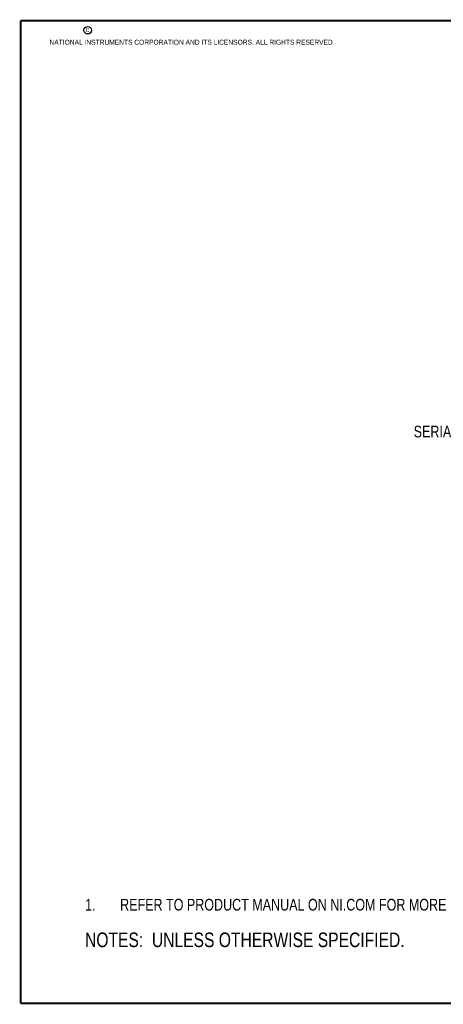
# Model space of a CAD drawing. Header units: inches. Extents: x 0.2 to 16.8, y 0.2 to 10.8.
# Tile 1 of 15: x 0.2 to 4.8, y 0.2 to 10.8. Entities that reach past the tile are written whole.
import ezdxf

# ---------------------------------------------------------------- set-up
doc = ezdxf.new("R2010")
doc.units = ezdxf.units.IN
doc.header["$LTSCALE"] = 0.935
doc.header["$MEASUREMENT"] = 0
doc.layers.get('0').update_dxf_attribs({"linetype": 'CONTINUOUS'})
doc.layers.add('DETAIL', color=7, linetype='CONTINUOUS')
doc.styles.get("Standard").update_dxf_attribs({"font": 'txt', "width": 0.8})

# ---------------------------------------------------------------- blocks, each defined once
blk = doc.blocks.new('SYMBOL_16_BL0', base_point=(3.675, 1.312))
at = {"color": 2, "linetype": 'CONTINUOUS', "width": 0.8}
for s, p in [('1.', (0.938, 1.25)), ('REFER TO PRODUCT MANUAL ON NI.COM FOR MORE DETAILS.', (1.312, 1.25))]:
    blk.add_text(s, height=0.125, dxfattribs=at).set_placement(p)
blk = doc.blocks.new('SYMBOL_4_BL1', base_point=(3.1215, 0.9375))
at = {"layer": 'DETAIL', "color": 2, "linetype": 'CONTINUOUS', "width": 0.8}
blk.add_text('NOTES:  UNLESS OTHERWISE SPECIFIED.', height=0.156, dxfattribs=at).set_placement((0.9375, 0.8595))
blk = doc.blocks.new('SYMBOL_16_BL2', base_point=(3.675, 1.312))
at = {"layer": 'DETAIL', "color": 2, "linetype": 'CONTINUOUS', "width": 0.8}
for s, p in [('1.', (0.938, 1.25)), ('REFER TO PRODUCT MANUAL ON NI.COM FOR MORE DETAILS.', (1.312, 1.25))]:
    blk.add_text(s, height=0.125, dxfattribs=at).set_placement(p)

msp = doc.modelspace()

# ---------------------------------------------------------------- linework, layer by layer
at = {"color": 7, "linetype": 'CONTINUOUS', "const_width": 0.02}
for points in [[(0.25, 10.7586), (0.25, 0.2586)], [(16.75, 10.7586), (0.25, 10.7586)], [(0.25, 0.2586), (16.75, 0.2586)]]:
    msp.add_lwpolyline(points, dxfattribs=at)
at = {"color": 2, "linetype": 'CONTINUOUS'}
msp.add_circle((0.9659, 10.6562), 0.0403, dxfattribs=at)

# ---------------------------------------------------------------- block references
msp.add_blockref('SYMBOL_16_BL0', (3.6751, 1.3124), dxfattribs=at)
at = {"layer": 'DETAIL', "color": 2, "linetype": 'CONTINUOUS'}
for name, p in [('SYMBOL_16_BL2', (3.6751, 1.3124)), ('SYMBOL_4_BL1', (3.1215, 0.9375))]:
    msp.add_blockref(name, p, dxfattribs=at)

# ---------------------------------------------------------------- texts
at = {"color": 2, "linetype": 'CONTINUOUS', "char_height": 0.053, "attachment_point": 1, "line_spacing_factor": 0.9}
for s, insert, width in [('c', (0.946, 10.6893), 0.0424), ('NATIONAL INSTRUMENTS CORPORATION AND ITS LICENSORS. ALL RIGHTS RESERVED', (0.5583, 10.5546), 3.0104)]:
    msp.add_mtext(s, dxfattribs=dict(at, insert=insert, width=width))
at = {"layer": 'DETAIL', "color": 2, "linetype": 'CONTINUOUS', "insert": (6.2004, 6.4307), "char_height": 0.125, "width": 2.4, "attachment_point": 3, "line_spacing_factor": 0.9}
msp.add_mtext('SERIAL PORT (9 PIN DSUB)', dxfattribs=at)

doc.saveas('drawing.dxf')
